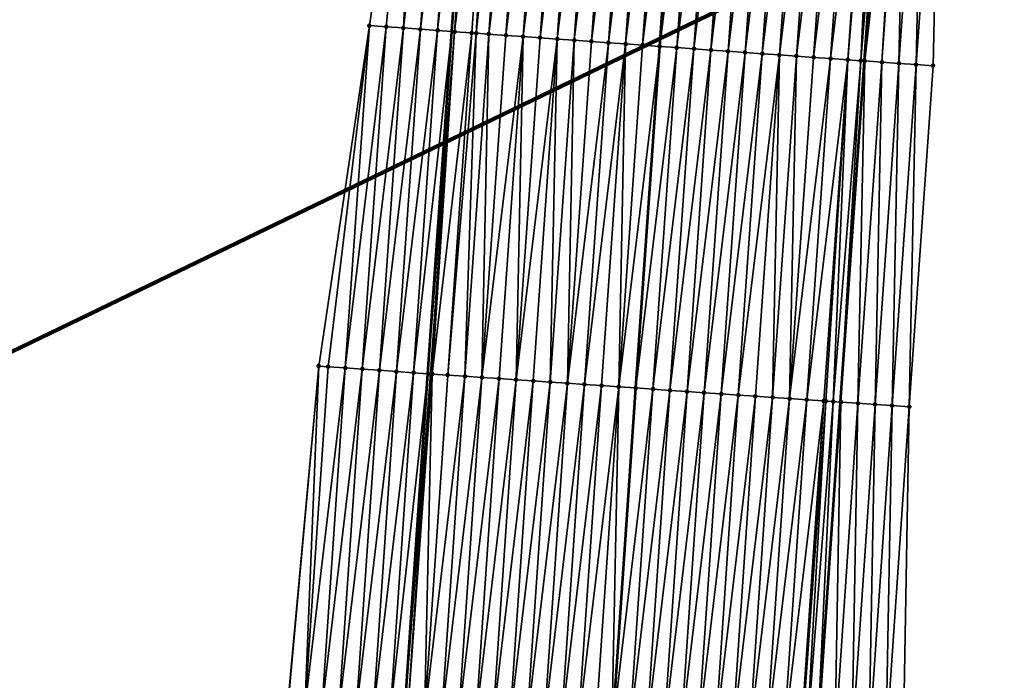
# Model space of a CAD drawing. Header units: feet. Extents: x 2017353 to 2024169, y 808050 to 818690.
# Tile 93 of 256: x 2023536 to 2023593, y 811503 to 811541. Entities that reach past the tile are written whole.
import ezdxf

# ---------------------------------------------------------------- set-up
doc = ezdxf.new("R2010")
doc.units = ezdxf.units.FT
doc.header["$MEASUREMENT"] = 0
for name, color, linetype, lineweight in [('EP_Travel Lane', 172, 'Continuous', 53), ('Notes', 3, 'Continuous', 100), ('SB-Road Shots', 141, 'Continuous', 100), ('SB-Road X-Section', 40, 'Continuous', 13), ('STRIPING', 60, 'Continuous', 53)]:
    doc.layers.add(name, color=color, linetype=linetype, lineweight=lineweight)
doc.layers.add('I-77-MM15-17_SB-Surface-BORDER', color=7, linetype='Continuous')
doc.layers.add('I-77-MM15-17_SB-Surface-TIN', color=7, linetype='Continuous')

msp = doc.modelspace()

# ---------------------------------------------------------------- linework, layer by layer
at = {"layer": 'EP_Travel Lane'}
for points in [[(2023567.18031618, 811279.3939575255, 320.1614536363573), (2023568.589652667, 811299.3339536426, 320.8021809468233), (2023569.999047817, 811319.2747797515, 321.4175277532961), (2023571.38053026, 811339.2467357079, 322.0520526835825), (2023572.744082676, 811359.1902899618, 322.6817443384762), (2023574.107673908, 811379.1344119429, 323.2923498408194), (2023575.471288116, 811399.0788699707, 323.8916580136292), (2023576.834903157, 811419.0233401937, 324.4905560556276), (2023578.198521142, 811438.967853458, 325.0880071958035), (2023579.562068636, 811458.9113357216, 325.7201228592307), (2023580.925694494, 811478.8559641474, 326.313700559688), (2023582.289380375, 811498.8014704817, 326.8777642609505), (2023583.653074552, 811518.7470981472, 327.4377508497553), (2023585.049399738, 811538.6586543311, 327.9802378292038), (2023586.46668527, 811558.6015391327, 328.5107749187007), (2023587.883992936, 811578.544735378, 329.0270137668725), (2023589.301378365, 811598.4890258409, 329.4930151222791)], [(2023543.090570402, 811281.1090279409, 319.7830135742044), (2023544.499942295, 811301.049557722, 320.4074315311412), (2023545.909289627, 811320.9897399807, 321.0424743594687), (2023547.286677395, 811340.9015887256, 321.6767768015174), (2023548.650255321, 811360.8456910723, 322.2880696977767), (2023550.013846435, 811380.7899863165, 322.8928776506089), (2023551.37747413, 811400.7348166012, 323.4796982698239), (2023552.741077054, 811420.6792845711, 324.0786995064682), (2023554.104652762, 811440.6233544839, 324.6910827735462), (2023555.468238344, 811460.5675688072, 325.2986073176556), (2023556.831832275, 811480.5119052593, 325.9020318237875), (2023558.195478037, 811500.456999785, 326.4799710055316), (2023559.559180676, 811520.4029262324, 327.0299402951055), (2023560.960147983, 811540.3802104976, 327.5294515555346), (2023562.377496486, 811560.3239813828, 328.0193089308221), (2023563.794830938, 811580.2675545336, 328.5182442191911)]]:
    msp.add_polyline3d(points, dxfattribs=at)
at = {"layer": 'I-77-MM15-17_SB-Surface-BORDER', "color": 3, "linetype": 'Continuous', "lineweight": -3}
for points in [[(2023592.310642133, 811598.2756217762, 329.4737199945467), (2023590.893465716, 811578.3311413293, 329.0157191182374), (2023589.476391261, 811558.388095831, 328.491837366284), (2023589.056928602, 811538.3759568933, 327.8860563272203), (2023587.662680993, 811518.4773246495, 327.3121175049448), (2023587.299861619, 811498.465883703, 326.6696609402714), (2023585.939185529, 811478.5199303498, 326.1136857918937), (2023584.578525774, 811458.5742164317, 325.5496612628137), (2023584.215761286, 811438.5635800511, 324.8801512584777), (2023582.855196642, 811418.6192603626, 324.2692525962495), (2023581.494570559, 811398.6740400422, 323.6886316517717), (2023580.133998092, 811378.7296056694, 323.0815883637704), (2023578.773467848, 811358.7857902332, 322.4537376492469), (2023576.415102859, 811338.9077844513, 321.9015385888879), (2023575.034738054, 811318.924020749, 321.2605732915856), (2023573.625428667, 811298.9843918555, 320.6086090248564), (2023572.21616429, 811279.0453998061, 319.9371728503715)], [(2023537.30380491, 811281.5207224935, 319.7010663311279), (2023537.715663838, 811301.531718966, 320.3265921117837), (2023539.124987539, 811321.4715503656, 320.9723628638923), (2023540.499141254, 811341.3661925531, 321.6242194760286), (2023541.859719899, 811361.3107174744, 322.2282185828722), (2023542.222547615, 811381.3222807, 322.8665643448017), (2023543.583155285, 811401.2672311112, 323.456259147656), (2023544.943757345, 811421.2120992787, 324.0487190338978), (2023547.302296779, 811441.0926622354, 324.5149505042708), (2023548.662920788, 811461.0378521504, 325.0965876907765), (2023550.023576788, 811480.9835110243, 325.6624683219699), (2023551.370160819, 811500.9307857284, 326.2064020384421), (2023553.196576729, 811520.8452061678, 326.7543824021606), (2023556.153782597, 811540.7261923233, 327.3257060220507), (2023559.070576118, 811560.5617548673, 327.8915580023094), (2023560.933286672, 811580.4731943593, 328.4127381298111)]]:
    msp.add_polyline3d(points, dxfattribs=at)
at = {"layer": 'I-77-MM15-17_SB-Surface-TIN', "color": 128, "linetype": 'Continuous', "lineweight": -3}
for points in [[(2023557.138223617, 811540.6555192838, 327.3587103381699), (2023559.070576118, 811560.5617548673, 327.8915580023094), (2023556.153782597, 811540.7261923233, 327.3257060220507)], [(2023558.135647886, 811540.5837867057, 327.3979726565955), (2023559.070576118, 811560.5617548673, 327.8915580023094), (2023557.138223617, 811540.6555192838, 327.3587103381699)], [(2023558.135647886, 811540.5837867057, 327.3979726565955), (2023559.552741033, 811560.527095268, 327.9097772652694), (2023559.070576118, 811560.5617548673, 327.8915580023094)], [(2023558.135647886, 811540.5837867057, 327.3979726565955), (2023560.550164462, 811560.4553508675, 327.9495823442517), (2023559.552741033, 811560.527095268, 327.9097772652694)], [(2023559.133062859, 811540.5119233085, 327.4432408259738), (2023560.550164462, 811560.4553508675, 327.9495823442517), (2023558.135647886, 811540.5837867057, 327.3979726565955)], [(2023559.133062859, 811540.5119233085, 327.4432408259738), (2023561.547587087, 811560.3835951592, 327.9899065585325), (2023560.550164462, 811560.4553508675, 327.9495823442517)], [(2023559.133062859, 811540.5119233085, 327.4432408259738), (2023560.130472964, 811540.4399913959, 327.4916544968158), (2023561.547587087, 811560.3835951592, 327.9899065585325)], [(2023560.130472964, 811540.4399913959, 327.4916544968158), (2023562.377496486, 811560.3239813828, 328.0193089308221), (2023561.547587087, 811560.3835951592, 327.9899065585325)], [(2023560.130472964, 811540.4399913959, 327.4916544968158), (2023560.960147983, 811540.3802104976, 327.5294515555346), (2023562.377496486, 811560.3239813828, 328.0193089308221)], [(2023562.545017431, 811560.3119480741, 328.0252439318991), (2023562.377496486, 811560.3239813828, 328.0193089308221), (2023560.960147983, 811540.3802104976, 327.5294515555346)], [(2023561.127887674, 811540.3681242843, 327.5370931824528), (2023562.545017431, 811560.3119480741, 328.0252439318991), (2023560.960147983, 811540.3802104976, 327.5294515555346)], [(2023561.127887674, 811540.3681242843, 327.5370931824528), (2023563.542461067, 811560.2404880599, 328.0519929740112), (2023562.545017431, 811560.3119480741, 328.0252439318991)], [(2023561.127887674, 811540.3681242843, 327.5370931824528), (2023562.12531853, 811540.2964844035, 327.5720998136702), (2023563.542461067, 811560.2404880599, 328.0519929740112)], [(2023562.12531853, 811540.2964844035, 327.5720998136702), (2023562.390806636, 811540.2774636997, 327.5792331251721), (2023563.542461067, 811560.2404880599, 328.0519929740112)], [(2023562.390806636, 811540.2774636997, 327.5792331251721), (2023564.539913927, 811560.1691578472, 328.0727828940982), (2023563.542461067, 811560.2404880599, 328.0519929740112)], [(2023562.390806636, 811540.2774636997, 327.5792331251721), (2023563.122768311, 811540.2251108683, 327.5948786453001), (2023564.539913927, 811560.1691578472, 328.0727828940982)], [(2023563.122768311, 811540.2251108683, 327.5948786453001), (2023565.537367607, 811560.0978391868, 328.0930424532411), (2023564.539913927, 811560.1691578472, 328.0727828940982)], [(2023563.122768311, 811540.2251108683, 327.5948786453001), (2023564.120228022, 811540.1538770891, 327.6112413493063), (2023565.537367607, 811560.0978391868, 328.0930424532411)], [(2023564.120228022, 811540.1538770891, 327.6112413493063), (2023566.534822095, 811560.0265318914, 328.1127802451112), (2023565.537367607, 811560.0978391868, 328.0930424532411)], [(2023564.120228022, 811540.1538770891, 327.6112413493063), (2023565.11768745, 811540.0826393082, 327.6277877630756), (2023566.534822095, 811560.0265318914, 328.1127802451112)], [(2023565.11768745, 811540.0826393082, 327.6277877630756), (2023567.532282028, 811559.955301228, 328.1289999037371), (2023566.534822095, 811560.0265318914, 328.1127802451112)], [(2023565.11768745, 811540.0826393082, 327.6277877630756), (2023566.115149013, 811540.0114315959, 327.6429537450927), (2023567.532282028, 811559.955301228, 328.1289999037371)], [(2023566.115149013, 811540.0114315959, 327.6429537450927), (2023568.529743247, 811559.884088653, 328.144389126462), (2023567.532282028, 811559.955301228, 328.1289999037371)], [(2023566.115149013, 811540.0114315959, 327.6429537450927), (2023567.112610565, 811539.9402237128, 327.6581275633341), (2023568.529743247, 811559.884088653, 328.144389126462)], [(2023567.112610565, 811539.9402237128, 327.6581275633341), (2023569.527201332, 811559.8128319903, 328.1618023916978), (2023568.529743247, 811559.884088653, 328.144389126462)], [(2023567.112610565, 811539.9402237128, 327.6581275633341), (2023568.110071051, 811539.869000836, 327.673989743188), (2023569.527201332, 811559.8128319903, 328.1618023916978)], [(2023568.110071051, 811539.869000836, 327.673989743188), (2023570.524659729, 811559.7415797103, 328.1790144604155), (2023569.527201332, 811559.8128319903, 328.1618023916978)], [(2023568.110071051, 811539.869000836, 327.673989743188), (2023569.107531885, 811539.7977828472, 327.6896275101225), (2023570.524659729, 811559.7415797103, 328.1790144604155)], [(2023569.107531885, 811539.7977828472, 327.6896275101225), (2023571.522119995, 811559.6703537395, 328.1950186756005), (2023570.524659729, 811559.7415797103, 328.1790144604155)], [(2023569.107531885, 811539.7977828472, 327.6896275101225), (2023570.104991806, 811539.7265520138, 327.7058549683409), (2023571.522119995, 811559.6703537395, 328.1950186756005)], [(2023570.104991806, 811539.7265520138, 327.7058549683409), (2023572.519581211, 811559.5991411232, 328.2104097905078), (2023571.522119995, 811559.6703537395, 328.1950186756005)], [(2023570.104991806, 811539.7265520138, 327.7058549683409), (2023571.102450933, 811539.6553100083, 327.7225953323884), (2023572.519581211, 811559.5991411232, 328.2104097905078)], [(2023571.102450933, 811539.6553100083, 327.7225953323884), (2023573.517036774, 811559.5278489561, 328.2294530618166), (2023572.519581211, 811559.5991411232, 328.2104097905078)], [(2023571.102450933, 811539.6553100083, 327.7225953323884), (2023572.099910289, 811539.5840712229, 327.7391878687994), (2023573.517036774, 811559.5278489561, 328.2294530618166)], [(2023572.099910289, 811539.5840712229, 327.7391878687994), (2023574.514489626, 811559.4565186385, 328.2502477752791), (2023573.517036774, 811559.5278489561, 328.2294530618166)], [(2023572.099910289, 811539.5840712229, 327.7391878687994), (2023573.097368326, 811539.512813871, 327.7566327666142), (2023574.514489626, 811559.4565186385, 328.2502477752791)], [(2023575.511942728, 811559.3851918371, 328.2708810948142), (2023574.514489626, 811559.4565186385, 328.2502477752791), (2023573.097368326, 811539.512813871, 327.7566327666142)], [(2023574.094822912, 811539.441507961, 327.7763069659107), (2023575.511942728, 811559.3851918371, 328.2708810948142), (2023573.097368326, 811539.512813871, 327.7566327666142)], [(2023574.094822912, 811539.441507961, 327.7763069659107), (2023576.50939538, 811559.3138587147, 328.2918045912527), (2023575.511942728, 811559.3851918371, 328.2708810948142)], [(2023574.094822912, 811539.441507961, 327.7763069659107), (2023575.092274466, 811539.3701593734, 327.7979404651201), (2023576.50939538, 811559.3138587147, 328.2918045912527)], [(2023575.092274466, 811539.3701593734, 327.7979404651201), (2023577.506848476, 811559.2425318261, 328.3124418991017), (2023576.50939538, 811559.3138587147, 328.2918045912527)], [(2023575.092274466, 811539.3701593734, 327.7979404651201), (2023576.08972572, 811539.2988065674, 327.8197676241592), (2023577.506848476, 811559.2425318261, 328.3124418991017)], [(2023576.08972572, 811539.2988065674, 327.8197676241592), (2023578.504302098, 811559.1712123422, 328.3327392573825), (2023577.506848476, 811559.2425318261, 328.3124418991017)], [(2023576.08972572, 811539.2988065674, 327.8197676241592), (2023577.087180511, 811539.2275035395, 327.8393095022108), (2023578.504302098, 811559.1712123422, 328.3327392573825)], [(2023577.087180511, 811539.2275035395, 327.8393095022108), (2023579.501756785, 811559.0999078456, 328.3523485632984), (2023578.504302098, 811559.1712123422, 328.3327392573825)], [(2023577.087180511, 811539.2275035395, 327.8393095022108), (2023578.084634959, 811539.1561956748, 327.8590734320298), (2023579.501756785, 811559.0999078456, 328.3523485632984)], [(2023578.084634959, 811539.1561956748, 327.8590734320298), (2023580.499209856, 811559.02858062, 328.3730013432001), (2023579.501756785, 811559.0999078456, 328.3523485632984)], [(2023578.084634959, 811539.1561956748, 327.8590734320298), (2023579.082086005, 811539.0848399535, 327.8810344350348), (2023580.499209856, 811559.02858062, 328.3730013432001)], [(2023579.082086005, 811539.0848399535, 327.8810344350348), (2023581.49666407, 811558.9572694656, 328.3929162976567), (2023580.499209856, 811559.02858062, 328.3730013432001)], [(2023579.082086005, 811539.0848399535, 327.8810344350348), (2023580.079542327, 811539.0135584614, 327.8995876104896), (2023581.49666407, 811558.9572694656, 328.3929162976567)], [(2023580.079542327, 811539.0135584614, 327.8995876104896), (2023582.494119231, 811558.8859716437, 328.4122191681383), (2023581.49666407, 811558.9572694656, 328.3929162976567)], [(2023580.079542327, 811539.0135584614, 327.8995876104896), (2023581.076999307, 811538.9422862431, 327.9177150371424), (2023582.494119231, 811558.8859716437, 328.4122191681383)], [(2023581.076999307, 811538.9422862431, 327.9177150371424), (2023583.491571, 811558.814626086, 328.4337135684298), (2023582.494119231, 811558.8859716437, 328.4122191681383)], [(2023581.076999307, 811538.9422862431, 327.9177150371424), (2023582.074460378, 811538.871071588, 327.9331997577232), (2023583.491571, 811558.814626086, 328.4337135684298)], [(2023582.074460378, 811538.871071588, 327.9331997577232), (2023584.489017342, 811558.7432041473, 328.4587145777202), (2023583.491571, 811558.814626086, 328.4337135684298)], [(2023582.074460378, 811538.871071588, 327.9331997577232), (2023583.071911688, 811538.7997195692, 327.9549907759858), (2023584.489017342, 811558.7432041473, 328.4587145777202)], [(2023583.071911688, 811538.7997195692, 327.9549907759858), (2023585.486459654, 811558.6717254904, 328.4863195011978), (2023584.489017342, 811558.7432041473, 328.4587145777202)], [(2023583.071911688, 811538.7997195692, 327.9549907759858), (2023584.069367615, 811538.7284325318, 327.9737985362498), (2023585.486459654, 811558.6717254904, 328.4863195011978)], [(2023584.069367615, 811538.7284325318, 327.9737985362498), (2023584.072670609, 811538.7281966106, 327.9738544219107), (2023585.486459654, 811558.6717254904, 328.4863195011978)], [(2023584.072670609, 811538.7281966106, 327.9738544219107), (2023585.743629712, 811558.6533001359, 328.4932563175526), (2023585.486459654, 811558.6717254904, 328.4863195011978)], [(2023584.072670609, 811538.7281966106, 327.9738544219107), (2023584.832837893, 811538.6740221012, 327.9811634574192), (2023585.743629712, 811558.6533001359, 328.4932563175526)], [(2023584.832837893, 811538.6740221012, 327.9811634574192), (2023586.46668527, 811558.6015391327, 328.5107749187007), (2023585.743629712, 811558.6533001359, 328.4932563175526)], [(2023584.832837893, 811538.6740221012, 327.9811634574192), (2023585.049399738, 811538.6586543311, 327.9802378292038), (2023586.46668527, 811558.6015391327, 328.5107749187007)], [(2023586.483906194, 811558.6003063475, 328.5111921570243), (2023586.46668527, 811558.6015391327, 328.5107749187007), (2023585.049399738, 811538.6586543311, 327.9802378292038)], [(2023585.066842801, 811538.6574165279, 327.9801632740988), (2023586.483906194, 811558.6003063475, 328.5111921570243), (2023585.049399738, 811538.6586543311, 327.9802378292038)], [(2023585.066842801, 811538.6574165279, 327.9801632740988), (2023586.549662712, 811558.5956035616, 328.5125801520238), (2023586.483906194, 811558.6003063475, 328.5111921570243)], [(2023585.066842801, 811538.6574165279, 327.9801632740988), (2023587.288454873, 811558.5429415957, 328.52017646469), (2023586.549662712, 811558.5956035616, 328.5125801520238)], [(2023585.066842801, 811538.6574165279, 327.9801632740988), (2023586.064362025, 811538.5870202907, 327.9580748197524), (2023587.288454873, 811558.5429415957, 328.52017646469)], [(2023586.064362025, 811538.5870202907, 327.9580748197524), (2023587.481377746, 811558.5292392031, 328.5199047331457), (2023587.288454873, 811558.5429415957, 328.52017646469)], [(2023586.064362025, 811538.5870202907, 327.9580748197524), (2023587.061880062, 811538.51660734, 327.9367536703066), (2023587.481377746, 811558.5292392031, 328.5199047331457)], [(2023587.061880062, 811538.51660734, 327.9367536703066), (2023588.478880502, 811558.4586112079, 328.5084561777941), (2023587.481377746, 811558.5292392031, 328.5199047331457)], [(2023587.061880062, 811538.51660734, 327.9367536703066), (2023588.059395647, 811538.4461598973, 327.9170160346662), (2023588.478880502, 811558.4586112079, 328.5084561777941)], [(2023588.059395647, 811538.4461598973, 327.9170160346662), (2023589.476391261, 811558.388095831, 328.491837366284), (2023588.478880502, 811558.4586112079, 328.5084561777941)], [(2023588.059395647, 811538.4461598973, 327.9170160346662), (2023589.056928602, 811538.3759568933, 327.8860563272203), (2023589.476391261, 811558.388095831, 328.491837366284)], [(2023553.742613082, 811520.8074000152, 326.7730062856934), (2023556.153782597, 811540.7261923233, 327.3257060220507), (2023553.196576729, 811520.8452061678, 326.7543824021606)], [(2023554.740228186, 811520.7383706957, 326.8055939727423), (2023556.153782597, 811540.7261923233, 327.3257060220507), (2023553.742613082, 811520.8074000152, 326.7730062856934)], [(2023554.740228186, 811520.7383706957, 326.8055939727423), (2023557.138223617, 811540.6555192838, 327.3587103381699), (2023556.153782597, 811540.7261923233, 327.3257060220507)], [(2023555.737835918, 811520.6692332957, 326.8418151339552), (2023557.138223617, 811540.6555192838, 327.3587103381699), (2023554.740228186, 811520.7383706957, 326.8055939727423)], [(2023555.737835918, 811520.6692332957, 326.8418151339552), (2023558.135647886, 811540.5837867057, 327.3979726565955), (2023557.138223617, 811540.6555192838, 327.3587103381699)], [(2023555.737835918, 811520.6692332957, 326.8418151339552), (2023556.735426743, 811520.5998480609, 326.8863680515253), (2023558.135647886, 811540.5837867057, 327.3979726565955)], [(2023556.735426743, 811520.5998480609, 326.8863680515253), (2023559.133062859, 811540.5119233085, 327.4432408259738), (2023558.135647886, 811540.5837867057, 327.3979726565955)], [(2023556.735426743, 811520.5998480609, 326.8863680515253), (2023557.733006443, 811520.530299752, 326.9364032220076), (2023559.133062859, 811540.5119233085, 327.4432408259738)], [(2023557.733006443, 811520.530299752, 326.9364032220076), (2023560.130472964, 811540.4399913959, 327.4916544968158), (2023559.133062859, 811540.5119233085, 327.4432408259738)], [(2023557.733006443, 811520.530299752, 326.9364032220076), (2023558.730580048, 811520.4606621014, 326.9894419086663), (2023560.130472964, 811540.4399913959, 327.4916544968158)], [(2023558.730580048, 811520.4606621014, 326.9894419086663), (2023560.960147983, 811540.3802104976, 327.5294515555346), (2023560.130472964, 811540.4399913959, 327.4916544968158)], [(2023558.730580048, 811520.4606621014, 326.9894419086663), (2023559.559180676, 811520.4029262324, 327.0299402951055), (2023560.960147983, 811540.3802104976, 327.5294515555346)], [(2023561.127887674, 811540.3681242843, 327.5370931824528), (2023560.960147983, 811540.3802104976, 327.5294515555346), (2023559.559180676, 811520.4029262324, 327.0299402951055)], [(2023559.728162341, 811520.3911517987, 327.0381993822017), (2023561.127887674, 811540.3681242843, 327.5370931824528), (2023559.559180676, 811520.4029262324, 327.0299402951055)], [(2023559.728162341, 811520.3911517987, 327.0381993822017), (2023559.824302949, 811520.3844915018, 327.0416045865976), (2023561.127887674, 811540.3681242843, 327.5370931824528)], [(2023559.824302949, 811520.3844915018, 327.0416045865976), (2023562.12531853, 811540.2964844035, 327.5720998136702), (2023561.127887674, 811540.3681242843, 327.5370931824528)], [(2023559.824302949, 811520.3844915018, 327.0416045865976), (2023560.725793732, 811520.3223612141, 327.0627612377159), (2023562.12531853, 811540.2964844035, 327.5720998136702)], [(2023560.725793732, 811520.3223612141, 327.0627612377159), (2023562.390806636, 811540.2774636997, 327.5792331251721), (2023562.12531853, 811540.2964844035, 327.5720998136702)], [(2023560.725793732, 811520.3223612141, 327.0627612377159), (2023561.723434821, 811520.2537128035, 327.0825434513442), (2023562.390806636, 811540.2774636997, 327.5792331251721)], [(2023561.723434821, 811520.2537128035, 327.0825434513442), (2023563.122768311, 811540.2251108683, 327.5948786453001), (2023562.390806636, 811540.2774636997, 327.5792331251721)], [(2023561.723434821, 811520.2537128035, 327.0825434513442), (2023562.721082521, 811520.1851612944, 327.0990680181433), (2023563.122768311, 811540.2251108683, 327.5948786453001)], [(2023562.721082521, 811520.1851612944, 327.0990680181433), (2023564.120228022, 811540.1538770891, 327.6112413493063), (2023563.122768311, 811540.2251108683, 327.5948786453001)], [(2023562.721082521, 811520.1851612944, 327.0990680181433), (2023565.11768745, 811540.0826393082, 327.6277877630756), (2023564.120228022, 811540.1538770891, 327.6112413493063)], [(2023562.721082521, 811520.1851612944, 327.0990680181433), (2023563.718729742, 811520.1166027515, 327.1158290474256), (2023565.11768745, 811540.0826393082, 327.6277877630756)], [(2023563.718729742, 811520.1166027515, 327.1158290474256), (2023564.716376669, 811520.0480399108, 327.1327345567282), (2023565.11768745, 811540.0826393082, 327.6277877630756)], [(2023564.716376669, 811520.0480399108, 327.1327345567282), (2023566.115149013, 811540.0114315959, 327.6429537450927), (2023565.11768745, 811540.0826393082, 327.6277877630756)], [(2023564.716376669, 811520.0480399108, 327.1327345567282), (2023567.112610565, 811539.9402237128, 327.6581275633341), (2023566.115149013, 811540.0114315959, 327.6429537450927)], [(2023564.716376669, 811520.0480399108, 327.1327345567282), (2023565.714020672, 811519.9794342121, 327.151080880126), (2023567.112610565, 811539.9402237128, 327.6581275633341)], [(2023565.714020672, 811519.9794342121, 327.151080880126), (2023566.711672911, 811519.9109492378, 327.1653686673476), (2023567.112610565, 811539.9402237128, 327.6581275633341)], [(2023566.711672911, 811519.9109492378, 327.1653686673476), (2023568.110071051, 811539.869000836, 327.673989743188), (2023567.112610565, 811539.9402237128, 327.6581275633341)], [(2023566.711672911, 811519.9109492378, 327.1653686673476), (2023567.709320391, 811519.8423945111, 327.1820014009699), (2023568.110071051, 811539.869000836, 327.673989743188)], [(2023567.709320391, 811519.8423945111, 327.1820014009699), (2023569.107531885, 811539.7977828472, 327.6896275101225), (2023568.110071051, 811539.869000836, 327.673989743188)], [(2023567.709320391, 811519.8423945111, 327.1820014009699), (2023570.104991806, 811539.7265520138, 327.7058549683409), (2023569.107531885, 811539.7977828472, 327.6896275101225)], [(2023567.709320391, 811519.8423945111, 327.1820014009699), (2023568.706965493, 811519.7738049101, 327.1998065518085), (2023570.104991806, 811539.7265520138, 327.7058549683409)], [(2023568.706965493, 811519.7738049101, 327.1998065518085), (2023571.102450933, 811539.6553100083, 327.7225953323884), (2023570.104991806, 811539.7265520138, 327.7058549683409)], [(2023568.706965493, 811519.7738049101, 327.1998065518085), (2023569.704606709, 811519.7051583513, 327.2195265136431), (2023571.102450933, 811539.6553100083, 327.7225953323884)], [(2023569.704606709, 811519.7051583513, 327.2195265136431), (2023570.702256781, 811519.636641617, 327.2348820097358), (2023571.102450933, 811539.6553100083, 327.7225953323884)], [(2023570.702256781, 811519.636641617, 327.2348820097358), (2023572.099910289, 811539.5840712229, 327.7391878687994), (2023571.102450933, 811539.6553100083, 327.7225953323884)], [(2023570.702256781, 811519.636641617, 327.2348820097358), (2023573.097368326, 811539.512813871, 327.7566327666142), (2023572.099910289, 811539.5840712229, 327.7391878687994)], [(2023570.702256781, 811519.636641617, 327.2348820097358), (2023571.699901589, 811519.5680477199, 327.2528315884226), (2023573.097368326, 811539.512813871, 327.7566327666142)], [(2023574.094822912, 811539.441507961, 327.7763069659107), (2023573.097368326, 811539.512813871, 327.7566327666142), (2023571.699901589, 811519.5680477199, 327.2528315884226)], [(2023572.69754157, 811519.4993830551, 327.27316024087), (2023574.094822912, 811539.441507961, 327.7763069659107), (2023571.699901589, 811519.5680477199, 327.2528315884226)], [(2023572.69754157, 811519.4993830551, 327.27316024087), (2023575.092274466, 811539.3701593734, 327.7979404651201), (2023574.094822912, 811539.441507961, 327.7763069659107)], [(2023572.69754157, 811519.4993830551, 327.27316024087), (2023573.6951832, 811519.4307425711, 327.2926759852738), (2023575.092274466, 811539.3701593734, 327.7979404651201)], [(2023573.6951832, 811519.4307425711, 327.2926759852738), (2023576.08972572, 811539.2988065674, 327.8197676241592), (2023575.092274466, 811539.3701593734, 327.7979404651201)], [(2023573.6951832, 811519.4307425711, 327.2926759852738), (2023574.692832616, 811519.3622162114, 327.3083550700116), (2023576.08972572, 811539.2988065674, 327.8197676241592)], [(2023574.692832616, 811519.3622162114, 327.3083550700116), (2023577.087180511, 811539.2275035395, 327.8393095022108), (2023576.08972572, 811539.2988065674, 327.8197676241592)], [(2023574.692832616, 811519.3622162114, 327.3083550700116), (2023575.690482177, 811519.2936919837, 327.3239624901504), (2023577.087180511, 811539.2275035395, 327.8393095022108)], [(2023575.690482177, 811519.2936919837, 327.3239624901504), (2023578.084634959, 811539.1561956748, 327.8590734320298), (2023577.087180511, 811539.2275035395, 327.8393095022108)], [(2023575.690482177, 811519.2936919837, 327.3239624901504), (2023576.688131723, 811519.2251675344, 327.3395773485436), (2023578.084634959, 811539.1561956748, 327.8590734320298)], [(2023576.688131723, 811519.2251675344, 327.3395773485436), (2023579.082086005, 811539.0848399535, 327.8810344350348), (2023578.084634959, 811539.1561956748, 327.8590734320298)], [(2023576.688131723, 811519.2251675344, 327.3395773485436), (2023577.685779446, 811519.1566163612, 327.356090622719), (2023579.082086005, 811539.0848399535, 327.8810344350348)], [(2023577.685779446, 811519.1566163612, 327.356090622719), (2023580.079542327, 811539.0135584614, 327.8995876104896), (2023579.082086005, 811539.0848399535, 327.8810344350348)], [(2023577.685779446, 811519.1566163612, 327.356090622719), (2023578.683429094, 811519.0880934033, 327.3716553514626), (2023580.079542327, 811539.0135584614, 327.8995876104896)], [(2023578.683429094, 811519.0880934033, 327.3716553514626), (2023579.681082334, 811519.0196231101, 327.3854495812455), (2023580.079542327, 811539.0135584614, 327.8995876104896)], [(2023579.681082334, 811519.0196231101, 327.3854495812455), (2023581.076999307, 811538.9422862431, 327.9177150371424), (2023580.079542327, 811539.0135584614, 327.8995876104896)], [(2023579.681082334, 811519.0196231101, 327.3854495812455), (2023580.678729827, 811518.9510685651, 327.4020762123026), (2023581.076999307, 811538.9422862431, 327.9177150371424)], [(2023580.678729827, 811518.9510685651, 327.4020762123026), (2023582.074460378, 811538.871071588, 327.9331997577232), (2023581.076999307, 811538.9422862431, 327.9177150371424)], [(2023580.678729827, 811518.9510685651, 327.4020762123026), (2023583.071911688, 811538.7997195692, 327.9549907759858), (2023582.074460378, 811538.871071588, 327.9331997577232)], [(2023580.678729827, 811518.9510685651, 327.4020762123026), (2023581.67637633, 811518.8824995, 327.4191909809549), (2023583.071911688, 811538.7997195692, 327.9549907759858)], [(2023581.67637633, 811518.8824995, 327.4191909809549), (2023584.069367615, 811538.7284325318, 327.9737985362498), (2023583.071911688, 811538.7997195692, 327.9549907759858)], [(2023581.67637633, 811518.8824995, 327.4191909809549), (2023582.674025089, 811518.8139635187, 327.4351935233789), (2023584.069367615, 811538.7284325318, 327.9737985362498)], [(2023582.674025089, 811518.8139635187, 327.4351935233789), (2023584.072670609, 811538.7281966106, 327.9738544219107), (2023584.069367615, 811538.7284325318, 327.9737985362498)], [(2023582.674025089, 811518.8139635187, 327.4351935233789), (2023582.78898234, 811518.8060670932, 327.4370090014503), (2023584.072670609, 811538.7281966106, 327.9738544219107)], [(2023582.78898234, 811518.8060670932, 327.4370090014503), (2023583.222919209, 811518.7763622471, 327.4404380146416), (2023584.072670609, 811538.7281966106, 327.9738544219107)], [(2023583.222919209, 811518.7763622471, 327.4404380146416), (2023584.832837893, 811538.6740221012, 327.9811634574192), (2023584.072670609, 811538.7281966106, 327.9738544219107)], [(2023583.222919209, 811518.7763622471, 327.4404380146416), (2023583.653074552, 811518.7470981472, 327.4377508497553), (2023584.832837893, 811538.6740221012, 327.9811634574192)], [(2023584.832837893, 811538.6740221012, 327.9811634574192), (2023583.653074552, 811518.7470981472, 327.4377508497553), (2023585.049399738, 811538.6586543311, 327.9802378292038)], [(2023583.671701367, 811518.7458309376, 327.4376344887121), (2023585.049399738, 811538.6586543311, 327.9802378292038), (2023583.653074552, 811518.7470981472, 327.4377508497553)], [(2023583.671701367, 811518.7458309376, 327.4376344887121), (2023585.066842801, 811538.6574165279, 327.9801632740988), (2023585.049399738, 811538.6586543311, 327.9802378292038)], [(2023583.671701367, 811518.7458309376, 327.4376344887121), (2023584.669435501, 811518.6785464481, 327.4115641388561), (2023585.066842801, 811538.6574165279, 327.9801632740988)], [(2023584.669435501, 811518.6785464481, 327.4115641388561), (2023586.064362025, 811538.5870202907, 327.9580748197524), (2023585.066842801, 811538.6574165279, 327.9801632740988)], [(2023584.669435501, 811518.6785464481, 327.4115641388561), (2023585.667178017, 811518.6113848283, 327.381363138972), (2023586.064362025, 811538.5870202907, 327.9580748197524)], [(2023585.667178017, 811518.6113848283, 327.381363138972), (2023587.061880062, 811538.51660734, 327.9367536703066), (2023586.064362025, 811538.5870202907, 327.9580748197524)], [(2023585.667178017, 811518.6113848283, 327.381363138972), (2023586.664920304, 811518.5442198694, 327.35127438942), (2023587.061880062, 811538.51660734, 327.9367536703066)], [(2023586.664920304, 811518.5442198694, 327.35127438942), (2023588.059395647, 811538.4461598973, 327.9170160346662), (2023587.061880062, 811538.51660734, 327.9367536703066)], [(2023586.664920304, 811518.5442198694, 327.35127438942), (2023587.662680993, 811518.4773246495, 327.3121175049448), (2023588.059395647, 811538.4461598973, 327.9170160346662)], [(2023587.662680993, 811518.4773246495, 327.3121175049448), (2023589.056928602, 811538.3759568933, 327.8860563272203), (2023588.059395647, 811538.4461598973, 327.9170160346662)], [(2023551.384276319, 811500.9298080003, 326.2068971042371), (2023553.196576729, 811520.8452061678, 326.7543824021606), (2023551.370160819, 811500.9307857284, 326.2064020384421)], [(2023552.381890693, 811500.860767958, 326.2398452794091), (2023553.196576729, 811520.8452061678, 326.7543824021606), (2023551.384276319, 811500.9298080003, 326.2068971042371)], [(2023552.381890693, 811500.860767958, 326.2398452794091), (2023553.742613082, 811520.8074000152, 326.7730062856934), (2023553.196576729, 811520.8452061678, 326.7543824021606)], [(2023552.381890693, 811500.860767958, 326.2398452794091), (2023554.740228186, 811520.7383706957, 326.8055939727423), (2023553.742613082, 811520.8074000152, 326.7730062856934)], [(2023553.379513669, 811500.7918540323, 326.2685536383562), (2023554.740228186, 811520.7383706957, 326.8055939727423), (2023552.381890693, 811500.860767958, 326.2398452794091)], [(2023553.379513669, 811500.7918540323, 326.2685536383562), (2023555.737835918, 811520.6692332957, 326.8418151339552), (2023554.740228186, 811520.7383706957, 326.8055939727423)], [(2023553.379513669, 811500.7918540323, 326.2685536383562), (2023554.377127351, 811500.7228038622, 326.3018422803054), (2023555.737835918, 811520.6692332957, 326.8418151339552)], [(2023554.377127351, 811500.7228038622, 326.3018422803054), (2023556.735426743, 811520.5998480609, 326.8863680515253), (2023555.737835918, 811520.6692332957, 326.8418151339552)], [(2023554.377127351, 811500.7228038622, 326.3018422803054), (2023555.374715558, 811500.6533802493, 326.3476854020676), (2023556.735426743, 811520.5998480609, 326.8863680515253)], [(2023555.374715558, 811500.6533802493, 326.3476854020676), (2023557.733006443, 811520.530299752, 326.9364032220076), (2023556.735426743, 811520.5998480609, 326.8863680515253)], [(2023555.374715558, 811500.6533802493, 326.3476854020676), (2023556.372299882, 811500.5838997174, 326.395442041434), (2023557.733006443, 811520.530299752, 326.9364032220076)], [(2023556.372299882, 811500.5838997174, 326.395442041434), (2023558.730580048, 811520.4606621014, 326.9894419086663), (2023557.733006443, 811520.530299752, 326.9364032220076)], [(2023556.372299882, 811500.5838997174, 326.395442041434), (2023557.3698809, 811500.5143707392, 326.4448273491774), (2023558.730580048, 811520.4606621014, 326.9894419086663)], [(2023557.3698809, 811500.5143707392, 326.4448273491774), (2023559.559180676, 811520.4029262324, 327.0299402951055), (2023558.730580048, 811520.4606621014, 326.9894419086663)], [(2023557.3698809, 811500.5143707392, 326.4448273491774), (2023558.195478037, 811500.456999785, 326.4799710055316), (2023559.559180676, 811520.4029262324, 327.0299402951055)], [(2023559.728162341, 811520.3911517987, 327.0381993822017), (2023559.559180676, 811520.4029262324, 327.0299402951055), (2023558.195478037, 811500.456999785, 326.4799710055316)], [(2023558.367475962, 811500.4450476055, 326.4872925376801), (2023559.728162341, 811520.3911517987, 327.0381993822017), (2023558.195478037, 811500.456999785, 326.4799710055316)], [(2023558.367475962, 811500.4450476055, 326.4872925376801), (2023559.824302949, 811520.3844915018, 327.0416045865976), (2023559.728162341, 811520.3911517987, 327.0381993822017)], [(2023558.367475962, 811500.4450476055, 326.4872925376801), (2023559.365118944, 811500.3764269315, 326.5061423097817), (2023559.824302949, 811520.3844915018, 327.0416045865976)], [(2023559.365118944, 811500.3764269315, 326.5061423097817), (2023560.725793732, 811520.3223612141, 327.0627612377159), (2023559.824302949, 811520.3844915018, 327.0416045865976)], [(2023559.365118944, 811500.3764269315, 326.5061423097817), (2023561.723434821, 811520.2537128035, 327.0825434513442), (2023560.725793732, 811520.3223612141, 327.0627612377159)], [(2023559.365118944, 811500.3764269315, 326.5061423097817), (2023560.362759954, 811500.3077773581, 326.5259636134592), (2023561.723434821, 811520.2537128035, 327.0825434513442)], [(2023560.362759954, 811500.3077773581, 326.5259636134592), (2023562.721082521, 811520.1851612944, 327.0990680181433), (2023561.723434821, 811520.2537128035, 327.0825434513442)], [(2023560.362759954, 811500.3077773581, 326.5259636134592), (2023561.360405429, 811500.2391932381, 326.5435845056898), (2023562.721082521, 811520.1851612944, 327.0990680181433)], [(2023561.360405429, 811500.2391932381, 326.5435845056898), (2023563.718729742, 811520.1166027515, 327.1158290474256), (2023562.721082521, 811520.1851612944, 327.0990680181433)], [(2023561.360405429, 811500.2391932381, 326.5435845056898), (2023562.358050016, 811500.170596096, 326.5616431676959), (2023563.718729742, 811520.1166027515, 327.1158290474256)], [(2023562.358050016, 811500.170596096, 326.5616431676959), (2023564.716376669, 811520.0480399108, 327.1327345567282), (2023563.718729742, 811520.1166027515, 327.1158290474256)], [(2023562.358050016, 811500.170596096, 326.5616431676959), (2023563.355693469, 811500.1019823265, 326.5802608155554), (2023564.716376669, 811520.0480399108, 327.1327345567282)], [(2023563.355693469, 811500.1019823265, 326.5802608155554), (2023565.714020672, 811519.9794342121, 327.151080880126), (2023564.716376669, 811520.0480399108, 327.1327345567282)], [(2023563.355693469, 811500.1019823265, 326.5802608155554), (2023564.353333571, 811500.0333194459, 326.6005294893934), (2023565.714020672, 811519.9794342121, 327.151080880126)], [(2023564.353333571, 811500.0333194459, 326.6005294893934), (2023566.711672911, 811519.9109492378, 327.1653686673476), (2023565.714020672, 811519.9794342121, 327.151080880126)], [(2023564.353333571, 811500.0333194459, 326.6005294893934), (2023565.350979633, 811499.9647439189, 326.6178614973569), (2023566.711672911, 811519.9109492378, 327.1653686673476)], [(2023565.350979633, 811499.9647439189, 326.6178614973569), (2023567.709320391, 811519.8423945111, 327.1820014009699), (2023566.711672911, 811519.9109492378, 327.1653686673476)], [(2023565.350979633, 811499.9647439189, 326.6178614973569), (2023566.348623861, 811499.8961415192, 326.6360969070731), (2023567.709320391, 811519.8423945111, 327.1820014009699)], [(2023566.348623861, 811499.8961415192, 326.6360969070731), (2023568.706965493, 811519.7738049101, 327.1998065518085), (2023567.709320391, 811519.8423945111, 327.1820014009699)], [(2023566.348623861, 811499.8961415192, 326.6360969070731), (2023567.34627106, 811499.8275826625, 326.6528684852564), (2023568.706965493, 811519.7738049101, 327.1998065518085)], [(2023567.34627106, 811499.8275826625, 326.6528684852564), (2023569.704606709, 811519.7051583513, 327.2195265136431), (2023568.706965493, 811519.7738049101, 327.1998065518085)], [(2023567.34627106, 811499.8275826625, 326.6528684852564), (2023568.343909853, 811499.7589005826, 326.6737826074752), (2023569.704606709, 811519.7051583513, 327.2195265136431)], [(2023568.343909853, 811499.7589005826, 326.6737826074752), (2023570.702256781, 811519.636641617, 327.2348820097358), (2023569.704606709, 811519.7051583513, 327.2195265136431)], [(2023568.343909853, 811499.7589005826, 326.6737826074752), (2023569.341549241, 811499.6902272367, 326.6944031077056), (2023570.702256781, 811519.636641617, 327.2348820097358)], [(2023569.341549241, 811499.6902272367, 326.6944031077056), (2023570.304544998, 811499.6238671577, 326.7166986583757), (2023570.702256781, 811519.636641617, 327.2348820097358)], [(2023570.304544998, 811499.6238671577, 326.7166986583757), (2023571.699901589, 811519.5680477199, 327.2528315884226), (2023570.702256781, 811519.636641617, 327.2348820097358)], [(2023570.304544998, 811499.6238671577, 326.7166986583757), (2023570.339182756, 811499.6214677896, 326.7179181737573), (2023571.699901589, 811519.5680477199, 327.2528315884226)], [(2023572.69754157, 811519.4993830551, 327.27316024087), (2023571.699901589, 811519.5680477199, 327.2528315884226), (2023570.339182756, 811499.6214677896, 326.7179181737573)], [(2023571.336816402, 811499.5527102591, 326.7413688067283), (2023572.69754157, 811519.4993830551, 327.27316024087), (2023570.339182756, 811499.6214677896, 326.7179181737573)], [(2023571.336816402, 811499.5527102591, 326.7413688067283), (2023573.6951832, 811519.4307425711, 327.2926759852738), (2023572.69754157, 811519.4993830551, 327.27316024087)], [(2023571.336816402, 811499.5527102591, 326.7413688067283), (2023572.3344665, 811499.484193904, 326.7567115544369), (2023573.6951832, 811519.4307425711, 327.2926759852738)], [(2023572.3344665, 811499.484193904, 326.7567115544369), (2023574.692832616, 811519.3622162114, 327.3083550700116), (2023573.6951832, 811519.4307425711, 327.2926759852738)], [(2023572.3344665, 811499.484193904, 326.7567115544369), (2023573.332117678, 811499.4156933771, 326.7715221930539), (2023574.692832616, 811519.3622162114, 327.3083550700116)], [(2023573.332117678, 811499.4156933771, 326.7715221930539), (2023575.690482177, 811519.2936919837, 327.3239624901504), (2023574.692832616, 811519.3622162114, 327.3083550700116)], [(2023573.332117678, 811499.4156933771, 326.7715221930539), (2023574.329769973, 811499.3472092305, 326.7857821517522), (2023575.690482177, 811519.2936919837, 327.3239624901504)], [(2023574.329769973, 811499.3472092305, 326.7857821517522), (2023576.688131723, 811519.2251675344, 327.3395773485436), (2023575.690482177, 811519.2936919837, 327.3239624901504)], [(2023574.329769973, 811499.3472092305, 326.7857821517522), (2023575.327416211, 811499.2786362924, 326.8030271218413), (2023576.688131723, 811519.2251675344, 327.3395773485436)], [(2023575.327416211, 811499.2786362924, 326.8030271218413), (2023577.685779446, 811519.1566163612, 327.356090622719), (2023576.688131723, 811519.2251675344, 327.3395773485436)], [(2023575.327416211, 811499.2786362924, 326.8030271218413), (2023576.325068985, 811499.2101591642, 326.8170511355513), (2023577.685779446, 811519.1566163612, 327.356090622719)], [(2023576.325068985, 811499.2101591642, 326.8170511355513), (2023578.683429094, 811519.0880934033, 327.3716553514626), (2023577.685779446, 811519.1566163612, 327.356090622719)], [(2023576.325068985, 811499.2101591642, 326.8170511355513), (2023577.322733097, 811499.1418482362, 326.8254878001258), (2023578.683429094, 811519.0880934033, 327.3716553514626)], [(2023577.322733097, 811499.1418482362, 326.8254878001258), (2023579.681082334, 811519.0196231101, 327.3854495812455), (2023578.683429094, 811519.0880934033, 327.3716553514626)], [(2023577.322733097, 811499.1418482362, 326.8254878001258), (2023578.320392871, 811499.073473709, 326.8360625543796), (2023579.681082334, 811519.0196231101, 327.3854495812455)], [(2023578.320392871, 811499.073473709, 326.8360625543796), (2023580.678729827, 811518.9510685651, 327.4020762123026), (2023579.681082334, 811519.0196231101, 327.3854495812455)], [(2023578.320392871, 811499.073473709, 326.8360625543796), (2023579.318046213, 811499.0050049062, 326.8498066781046), (2023580.678729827, 811518.9510685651, 327.4020762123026)], [(2023579.318046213, 811499.0050049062, 326.8498066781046), (2023581.67637633, 811518.8824995, 327.4191909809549), (2023580.678729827, 811518.9510685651, 327.4020762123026)], [(2023579.318046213, 811499.0050049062, 326.8498066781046), (2023580.31569104, 811498.9364112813, 326.867747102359), (2023581.67637633, 811518.8824995, 327.4191909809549)], [(2023580.31569104, 811498.9364112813, 326.867747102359), (2023582.674025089, 811518.8139635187, 327.4351935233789), (2023581.67637633, 811518.8824995, 327.4191909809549)], [(2023580.31569104, 811498.9364112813, 326.867747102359), (2023581.313343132, 811498.8679241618, 326.882107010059), (2023582.674025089, 811518.8139635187, 327.4351935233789)], [(2023581.313343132, 811498.8679241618, 326.882107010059), (2023581.368017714, 811498.864173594, 326.882801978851), (2023582.674025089, 811518.8139635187, 327.4351935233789)], [(2023581.368017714, 811498.864173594, 326.882801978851), (2023582.78898234, 811518.8060670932, 327.4370090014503), (2023582.674025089, 811518.8139635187, 327.4351935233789)], [(2023581.368017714, 811498.864173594, 326.882801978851), (2023581.663328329, 811498.8439834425, 326.8842946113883), (2023582.78898234, 811518.8060670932, 327.4370090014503)], [(2023581.663328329, 811498.8439834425, 326.8842946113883), (2023583.222919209, 811518.7763622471, 327.4404380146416), (2023582.78898234, 811518.8060670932, 327.4370090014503)], [(2023581.663328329, 811498.8439834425, 326.8842946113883), (2023582.289380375, 811498.8014704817, 326.8777642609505), (2023583.222919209, 811518.7763622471, 327.4404380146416)], [(2023583.222919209, 811518.7763622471, 327.4404380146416), (2023582.289380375, 811498.8014704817, 326.8777642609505), (2023583.653074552, 811518.7470981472, 327.4377508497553)], [(2023582.311033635, 811498.8000000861, 326.8775383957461), (2023583.653074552, 811518.7470981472, 327.4377508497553), (2023582.289380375, 811498.8014704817, 326.8777642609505)], [(2023582.311033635, 811498.8000000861, 326.8775383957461), (2023583.671701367, 811518.7458309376, 327.4376344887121), (2023583.653074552, 811518.7470981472, 327.4377508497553)], [(2023582.311033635, 811498.8000000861, 326.8775383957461), (2023583.308814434, 811498.7333996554, 326.8284712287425), (2023583.671701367, 811518.7458309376, 327.4376344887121)], [(2023583.308814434, 811498.7333996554, 326.8284712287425), (2023584.669435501, 811518.6785464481, 327.4115641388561), (2023583.671701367, 811518.7458309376, 327.4376344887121)], [(2023583.308814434, 811498.7333996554, 326.8284712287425), (2023584.306552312, 811498.6661700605, 326.8005554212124), (2023584.669435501, 811518.6785464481, 327.4115641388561)], [(2023584.306552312, 811498.6661700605, 326.8005554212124), (2023585.667178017, 811518.6113848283, 327.381363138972), (2023584.669435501, 811518.6785464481, 327.4115641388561)], [(2023584.306552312, 811498.6661700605, 326.8005554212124), (2023585.304296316, 811498.5990302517, 326.7696211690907), (2023585.667178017, 811518.6113848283, 327.381363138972)], [(2023585.304296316, 811498.5990302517, 326.7696211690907), (2023586.664920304, 811518.5442198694, 327.35127438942), (2023585.667178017, 811518.6113848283, 327.381363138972)], [(2023585.304296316, 811498.5990302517, 326.7696211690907), (2023586.302072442, 811498.5323613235, 326.7228567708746), (2023586.664920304, 811518.5442198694, 327.35127438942)], [(2023586.302072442, 811498.5323613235, 326.7228567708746), (2023587.662680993, 811518.4773246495, 327.3121175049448), (2023586.664920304, 811518.5442198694, 327.35127438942)], [(2023586.302072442, 811498.5323613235, 326.7228567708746), (2023587.299861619, 811498.465883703, 326.6696609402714), (2023587.662680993, 811518.4773246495, 327.3121175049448)]]:
    msp.add_3dface(points, dxfattribs=at)
at = {"layer": 'Notes'}
msp.add_line((2023469.405468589, 811489.8505376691, 351.9423898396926), (2023782.015155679, 811640.9350456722, 351.9423898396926), dxfattribs=at)
at = {"layer": 'SB-Road Shots', "lineweight": 100}
for p in [(2023556.153782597, 811540.7261923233, 327.3257060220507), (2023557.138223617, 811540.6555192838, 327.3587103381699), (2023558.135647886, 811540.5837867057, 327.3979726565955), (2023559.133062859, 811540.5119233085, 327.4432408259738), (2023560.130472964, 811540.4399913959, 327.4916544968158), (2023561.127887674, 811540.3681242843, 327.5370931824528), (2023562.12531853, 811540.2964844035, 327.5720998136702), (2023562.390806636, 811540.2774636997, 327.5792331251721), (2023563.122768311, 811540.2251108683, 327.5948786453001), (2023564.120228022, 811540.1538770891, 327.6112413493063), (2023565.11768745, 811540.0826393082, 327.6277877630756), (2023566.115149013, 811540.0114315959, 327.6429537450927), (2023567.112610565, 811539.9402237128, 327.6581275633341), (2023568.110071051, 811539.869000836, 327.673989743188), (2023569.107531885, 811539.7977828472, 327.6896275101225), (2023570.104991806, 811539.7265520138, 327.7058549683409), (2023571.102450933, 811539.6553100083, 327.7225953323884), (2023572.099910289, 811539.5840712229, 327.7391878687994), (2023573.097368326, 811539.5128138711, 327.7566327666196), (2023574.094822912, 811539.441507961, 327.7763069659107), (2023575.092274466, 811539.3701593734, 327.7979404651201), (2023576.08972572, 811539.2988065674, 327.8197676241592), (2023577.087180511, 811539.2275035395, 327.8393095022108), (2023578.084634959, 811539.1561956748, 327.8590734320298), (2023579.082086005, 811539.0848399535, 327.8810344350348), (2023580.079542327, 811539.0135584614, 327.8995876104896), (2023581.076999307, 811538.9422862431, 327.9177150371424), (2023582.074460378, 811538.871071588, 327.9331997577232), (2023583.071911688, 811538.7997195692, 327.9549907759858), (2023584.069367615, 811538.7284325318, 327.9737985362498), (2023584.072670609, 811538.7281966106, 327.9738544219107), (2023584.832837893, 811538.6740221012, 327.9811634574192), (2023585.066842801, 811538.6574165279, 327.9801632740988), (2023586.064362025, 811538.5870202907, 327.9580748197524), (2023587.061880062, 811538.51660734, 327.9367536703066), (2023588.059395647, 811538.4461598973, 327.9170160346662), (2023589.056928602, 811538.3759568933, 327.8860563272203), (2023553.196576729, 811520.8452061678, 326.7543824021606), (2023553.742613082, 811520.8074000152, 326.7730062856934), (2023554.740228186, 811520.7383706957, 326.8055939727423), (2023555.737835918, 811520.6692332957, 326.8418151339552), (2023556.735426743, 811520.5998480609, 326.8863680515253), (2023557.733006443, 811520.530299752, 326.9364032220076), (2023558.730580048, 811520.4606621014, 326.9894419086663), (2023559.728162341, 811520.3911517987, 327.0381993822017), (2023559.824302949, 811520.3844915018, 327.0416045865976), (2023560.725793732, 811520.3223612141, 327.0627612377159), (2023561.723434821, 811520.2537128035, 327.0825434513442), (2023562.721082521, 811520.1851612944, 327.0990680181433), (2023563.718729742, 811520.1166027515, 327.1158290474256), (2023564.716376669, 811520.0480399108, 327.1327345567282), (2023565.714020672, 811519.9794342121, 327.151080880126), (2023566.711672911, 811519.9109492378, 327.1653686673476), (2023567.709320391, 811519.8423945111, 327.1820014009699), (2023568.706965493, 811519.7738049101, 327.1998065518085), (2023569.704606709, 811519.7051583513, 327.2195265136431), (2023570.702256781, 811519.636641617, 327.2348820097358), (2023571.699901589, 811519.5680477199, 327.2528315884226), (2023572.69754157, 811519.4993830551, 327.27316024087), (2023573.6951832, 811519.4307425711, 327.2926759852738), (2023574.692832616, 811519.3622162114, 327.3083550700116), (2023575.690482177, 811519.2936919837, 327.3239624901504), (2023576.688131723, 811519.2251675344, 327.3395773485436), (2023577.685779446, 811519.1566163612, 327.356090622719), (2023578.683429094, 811519.0880934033, 327.3716553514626), (2023579.681082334, 811519.0196231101, 327.3854495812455), (2023580.678729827, 811518.9510685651, 327.4020762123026), (2023581.67637633, 811518.8824995, 327.4191909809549), (2023582.674025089, 811518.8139635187, 327.4351935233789), (2023582.78898234, 811518.8060670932, 327.4370090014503), (2023583.222919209, 811518.7763622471, 327.4404380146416), (2023583.671701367, 811518.7458309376, 327.4376344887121), (2023584.669435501, 811518.6785464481, 327.4115641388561), (2023585.667178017, 811518.6113848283, 327.381363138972), (2023586.664920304, 811518.5442198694, 327.35127438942), (2023587.662680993, 811518.4773246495, 327.3121175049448)]:
    msp.add_point(p, dxfattribs=at)
at = {"layer": 'SB-Road X-Section', "extrusion": (0.07086047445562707, 0.9972472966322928, 0.02183168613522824), "elevation": 952704.0905190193, "flags": 128}
msp.add_lwpolyline([(-1960980.10149334, -20476.1309017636), (-1960979.10149334, -20476.09993467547), (-1960978.10149334, -20476.08019233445), (-1960977.10149334, -20476.05886610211), (-1960976.10149334, -20476.03677238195), (-1960975.866899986, -20476.0357719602), (-1960975.104804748, -20476.04308273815), (-1960975.10149334, -20476.04313863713), (-1960974.10149334, -20476.0619508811), (-1960973.10149334, -20476.08374709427), (-1960972.101493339, -20476.09923550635), (-1960971.10149334, -20476.11736725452), (-1960970.10149334, -20476.13592485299), (-1960969.10149334, -20476.15789109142), (-1960968.10149334, -20476.17765973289), (-1960967.10149334, -20476.19720626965), (-1960966.10149334, -20476.21903863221), (-1960965.10149334, -20476.24067728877), (-1960964.10149334, -20476.26035617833), (-1960963.10149334, -20476.27780523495), (-1960962.10149334, -20476.29440172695), (-1960961.10149334, -20476.31114608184), (-1960960.10149334, -20476.32737740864), (-1960959.10149334, -20476.34301890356), (-1960958.10149334, -20476.3588848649), (-1960957.10149334, -20476.37406230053), (-1960956.101493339, -20476.38923189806), (-1960955.10149334, -20476.40578225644), (-1960954.10149334, -20476.42214886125), (-1960953.367661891, -20476.43779811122), (-1960953.10149334, -20476.44493312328), (-1960952.10149334, -20476.47994809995), (-1960951.10149334, -20476.52539761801), (-1960950.10149334, -20476.57382283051), (-1960949.10149334, -20476.61910179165), (-1960948.10149334, -20476.65837347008), (-1960947.114519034, -20476.69138565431)], dxfattribs=at)
at = {"layer": 'SB-Road X-Section', "extrusion": (0.06802974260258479, 0.9972380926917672, 0.02980168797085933), "elevation": 946951.0407909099, "flags": 128}
msp.add_lwpolyline([(-1963663.506346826, -27905.82222347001), (-1963662.506346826, -27905.78304918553), (-1963661.506346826, -27905.75294706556), (-1963660.506346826, -27905.72273264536), (-1963659.506346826, -27905.69665071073), (-1963659.05652733, -27905.693845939), (-1963658.621574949, -27905.69727647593), (-1963658.506346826, -27905.69909276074), (-1963657.506346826, -27905.71510241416), (-1963656.506346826, -27905.73222478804), (-1963655.506346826, -27905.7488588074), (-1963654.506346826, -27905.76265916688), (-1963653.506346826, -27905.77823081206), (-1963652.506346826, -27905.79475142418), (-1963651.506346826, -27905.81037322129), (-1963650.506346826, -27905.82598757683), (-1963649.506346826, -27905.84167362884), (-1963648.506346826, -27905.86119804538), (-1963647.506346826, -27905.8815357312), (-1963646.506346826, -27905.89949328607), (-1963645.506346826, -27905.91485560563), (-1963644.506346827, -27905.93458433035), (-1963643.506346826, -27905.9523973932), (-1963642.506346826, -27905.96903751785), (-1963641.506346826, -27905.98333165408), (-1963640.506346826, -27906.00168612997), (-1963639.506346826, -27906.01859915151), (-1963638.506346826, -27906.03536762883), (-1963637.506346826, -27906.05189953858), (-1963636.506346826, -27906.07169054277), (-1963635.602717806, -27906.09285659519), (-1963635.506346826, -27906.09626331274), (-1963634.506346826, -27906.14504245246), (-1963633.506346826, -27906.19810470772), (-1963632.506346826, -27906.24816211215), (-1963631.506346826, -27906.29273482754), (-1963630.506346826, -27906.32897208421), (-1963629.506346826, -27906.36157425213), (-1963628.95900352, -27906.38020641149)], dxfattribs=at)
at = {"layer": 'STRIPING'}
msp.add_polyline3d([(2023555.258370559, 811280.2425771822, 319.9791475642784), (2023556.667685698, 811300.1822874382, 320.6286234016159), (2023558.077027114, 811320.1223694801, 321.2667287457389), (2023559.45455155, 811340.0652383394, 321.886936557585), (2023560.815104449, 811360.0093858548, 322.5036233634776), (2023562.175663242, 811379.9536197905, 323.1174048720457), (2023563.536257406, 811399.8983722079, 323.7137559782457), (2023564.896854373, 811419.8431657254, 324.3087253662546), (2023566.257436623, 811439.7877435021, 324.9109475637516), (2023567.617998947, 811459.7320291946, 325.5229891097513), (2023568.978590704, 811479.6767463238, 326.1205265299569), (2023570.339182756, 811499.6214677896, 326.7179181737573), (2023571.699901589, 811519.5680477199, 327.2528315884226), (2023573.097368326, 811539.512813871, 327.7566327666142), (2023574.514489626, 811559.4565186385, 328.2502477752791), (2023575.931578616, 811579.3997687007, 328.7647380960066), (2023577.348695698, 811599.3434141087, 329.2610783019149)], dxfattribs=at)

doc.saveas('drawing.dxf')
